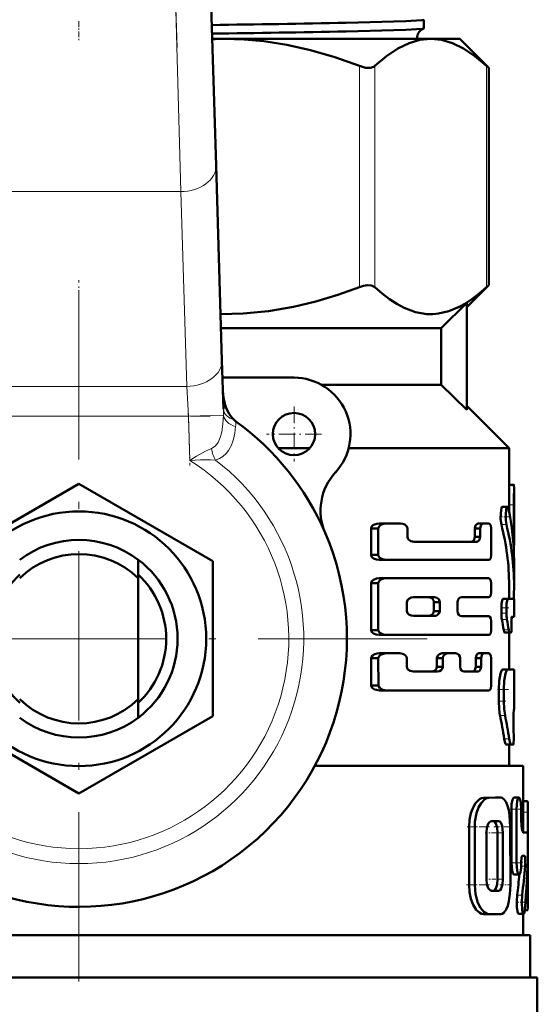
# Model space of a CAD drawing. Extents: x -1358 to 1757, y -1535 to 612.
# Tile 22 of 84: x 293 to 329, y -915 to -846. Entities that reach past the tile are written whole.
import ezdxf

# ---------------------------------------------------------------- set-up
doc = ezdxf.new("R2010")
doc.units = 0
doc.linetypes.add('DASHDOT', pattern=[18.5, 12, -3, 0.5, -3])

msp = doc.modelspace()

# ---------------------------------------------------------------- linework, layer by layer
at = {"color": 7, "linetype": 'DASHDOT', "lineweight": 18}
for p, q in [((303.754, -847.644), (301.049, -759.097)), ((296.791, -864.845), (296.791, -914.245)), ((321.491, -889.545), (272.091, -889.545))]:
    msp.add_line(p, q, dxfattribs=at)
at = {"color": 7, "lineweight": 18}
for p, q in [((304.012, -857.867), (303.526, -840.189)), ((316.69, -864.627), (316.69, -848.962)), ((317.773, -864.627), (317.773, -848.962)), ((325.698, -864.627), (325.698, -848.962)), ((304.012, -857.867), (289.57, -857.867)), ((304.434, -871.666), (304.012, -857.867)), ((289.148, -871.666), (304.434, -871.666)), ((304.553, -873.787), (304.434, -871.666)), ((304.553, -873.787), (289.029, -873.787)), ((304.553, -873.787), (307.041, -873.711)), ((304.648, -876.91), (304.553, -873.787)), ((327.284, -880.069), (327.634, -880.069)), ((326.744, -881.46), (327.1, -881.46)), ((327.562, -882.365), (327.634, -882.365)), ((326.744, -887.359), (327.1, -887.359)), ((326.744, -887.732), (327.1, -887.732)), ((326.779, -888.183), (327.135, -888.183)), ((326.907, -888.926), (327.262, -888.926)), ((327.291, -889.177), (327.305, -889.177)), ((326.837, -891.732), (327.192, -891.732)), ((326.555, -893.151), (326.914, -893.151)), ((326.555, -893.981), (326.914, -893.981)), ((326.645, -894.983), (327.003, -894.983)), ((326.943, -896.631), (327.297, -896.631)), ((325.48, -900.822), (325.864, -900.822)), ((326.326, -900.808), (326.698, -900.808)), ((328.291, -901.06), (328.595, -901.06)), ((327.453, -901.63), (327.812, -901.63)), ((328.291, -901.834), (328.627, -901.834)), ((324.453, -902.886), (324.851, -902.886)), ((326.478, -903.295), (326.849, -903.295)), ((327.452, -905.428), (327.812, -905.428)), ((328.144, -905.657), (328.431, -905.657)), ((324.454, -906.995), (324.852, -906.995)), ((326.479, -906.579), (326.85, -906.579)), ((326.174, -907.405), (326.549, -907.405)), ((327.859, -907.725), (328.214, -907.725)), ((328.463, -908.018), (328.627, -908.018))]:
    msp.add_line(p, q, dxfattribs=at)
at = {"color": 7, "lineweight": 50}
for p, q in [((306.025, -840.113), (306.511, -856.023)), ((321.25, -845.681), (321.25, -846.297)), ((306.237, -847.045), (307.123, -847.045)), ((307.123, -847.045), (321.736, -847.045)), ((321.736, -847.045), (323.791, -847.045)), ((323.791, -847.045), (325.851, -849.104)), ((325.698, -848.962), (325.851, -849.104)), ((325.851, -864.485), (325.851, -849.104)), ((306.511, -856.023), (306.933, -869.822)), ((325.851, -864.485), (324.291, -866.045)), ((325.851, -864.485), (325.698, -864.627)), ((322.481, -867.545), (324.291, -865.755)), ((324.291, -873.334), (324.291, -865.755)), ((306.863, -867.545), (322.481, -867.545)), ((322.481, -867.545), (322.481, -871.545)), ((306.933, -869.822), (307.038, -873.275)), ((312.041, -871.045), (306.97, -871.045)), ((313.977, -871.545), (322.481, -871.545)), ((322.481, -871.545), (324.291, -873.334)), ((324.291, -873.045), (327.291, -876.045)), ((310.923, -876.045), (313.159, -876.045)), ((315.914, -876.045), (327.291, -876.045)), ((327.291, -876.045), (327.291, -878.87)), ((287.291, -884.06), (296.791, -878.575)), ((296.791, -878.575), (306.291, -884.06)), ((327.291, -878.634), (327.631, -878.634)), ((327.291, -878.634), (327.308, -878.634)), ((327.641, -878.87), (327.641, -882.935)), ((326.821, -880.197), (327.177, -880.197)), ((327.284, -880.069), (327.284, -880.511)), ((327.634, -882.365), (327.634, -880.069)), ((318.016, -881.734), (317.504, -881.734)), ((317.504, -881.734), (317.504, -883.613)), ((318.016, -883.613), (318.016, -881.734)), ((318.587, -881.388), (318.089, -881.388)), ((318.587, -881.388), (319.589, -881.388)), ((320.084, -882.332), (320.084, -881.734)), ((325.236, -881.734), (324.856, -881.734)), ((324.856, -881.734), (324.856, -882.332)), ((325.463, -881.388), (325.086, -881.388)), ((325.236, -882.332), (325.236, -881.734)), ((325.463, -881.388), (325.835, -881.388)), ((326.028, -883.613), (326.028, -881.734)), ((325.236, -882.332), (324.856, -882.332)), ((320.555, -882.68), (324.996, -882.68)), ((327.607, -882.939), (327.641, -882.939)), ((327.641, -882.939), (327.641, -882.935)), ((300.991, -885.26), (300.991, -883.945)), ((318.016, -883.613), (317.504, -883.613)), ((318.587, -883.963), (318.089, -883.963)), ((318.587, -883.963), (325.835, -883.963)), ((306.291, -884.06), (306.291, -895.029)), ((327.641, -884.02), (327.641, -885.774)), ((300.991, -885.26), (300.991, -893.829)), ((318.587, -885.264), (318.089, -885.264)), ((318.587, -885.264), (325.835, -885.264)), ((318.016, -885.616), (317.504, -885.616)), ((317.504, -885.616), (317.504, -888.928)), ((318.016, -888.928), (318.016, -885.616)), ((326.028, -886.251), (326.028, -885.616)), ((327.291, -885.774), (327.291, -886.721)), ((320.51, -886.612), (321.99, -886.612)), ((323.935, -886.602), (325.835, -886.602)), ((326.859, -886.721), (327.214, -886.721)), ((327.214, -886.721), (327.641, -886.721)), ((327.641, -886.721), (327.641, -887.997)), ((320.036, -887.587), (320.036, -886.956)), ((322.374, -886.956), (321.951, -886.956)), ((321.951, -886.956), (321.951, -887.587)), ((322.374, -887.587), (322.374, -886.956)), ((323.627, -887.589), (323.627, -886.954)), ((326.744, -887.359), (326.744, -887.732)), ((327.1, -887.732), (327.1, -887.359)), ((320.51, -887.931), (321.99, -887.931)), ((322.374, -887.587), (321.951, -887.587)), ((323.935, -887.941), (325.835, -887.941)), ((327.477, -887.997), (327.641, -887.997)), ((326.028, -888.928), (326.028, -888.292)), ((327.456, -888.568), (327.453, -888.541)), ((318.016, -888.928), (317.504, -888.928)), ((318.587, -889.279), (318.089, -889.279)), ((318.587, -889.279), (325.835, -889.279)), ((326.976, -889.113), (327.33, -889.113)), ((327.291, -889.113), (327.291, -891.728)), ((327.305, -889.177), (327.291, -889.238)), ((327.305, -889.177), (327.318, -889.113)), ((327.33, -889.113), (327.43, -889.113)), ((318.019, -890.932), (317.507, -890.932)), ((317.518, -892.859), (317.507, -890.932)), ((318.029, -892.859), (318.019, -890.932)), ((318.59, -890.58), (318.092, -890.58)), ((318.59, -890.58), (319.539, -890.58)), ((320.036, -891.529), (320.036, -890.93)), ((322.594, -890.93), (322.174, -890.93)), ((322.174, -890.93), (322.174, -891.529)), ((322.95, -890.58), (322.536, -890.58)), ((322.594, -891.529), (322.594, -890.93)), ((322.95, -890.58), (323.498, -890.58)), ((323.812, -891.529), (323.812, -890.93)), ((325.305, -890.93), (324.926, -890.93)), ((324.926, -890.93), (324.926, -891.529)), ((325.528, -890.58), (325.152, -890.58)), ((325.305, -891.529), (325.305, -890.93)), ((325.528, -890.58), (325.835, -890.58)), ((326.028, -892.858), (326.028, -890.93)), ((322.594, -891.529), (322.174, -891.529)), ((325.305, -891.529), (324.926, -891.529)), ((320.51, -891.878), (322.221, -891.878)), ((324.111, -891.878), (325.069, -891.878)), ((327.291, -891.724), (327.641, -891.728)), ((327.641, -891.728), (327.641, -894.562)), ((318.029, -892.859), (317.518, -892.859)), ((318.6, -893.204), (318.102, -893.204)), ((318.6, -893.204), (325.835, -893.204)), ((326.555, -893.981), (326.555, -893.151)), ((326.914, -893.981), (326.914, -893.151)), ((300.991, -893.829), (300.991, -895.145)), ((296.791, -900.514), (287.291, -895.029)), ((306.291, -895.029), (296.791, -900.514)), ((327.641, -894.562), (327.627, -894.563)), ((327.61, -895.834), (327.607, -895.773)), ((327.079, -897.046), (327.431, -897.046)), ((327.291, -897.046), (327.291, -898.545)), ((327.584, -897.044), (327.431, -897.046)), ((313.524, -898.545), (328.291, -898.545)), ((328.291, -898.545), (328.291, -903.276)), ((326.326, -900.808), (325.48, -900.822)), ((326.698, -900.808), (325.864, -900.822)), ((326.328, -900.808), (326.701, -900.808)), ((327.635, -900.807), (327.993, -900.807)), ((328.291, -901.06), (328.576, -901.06)), ((328.576, -901.06), (328.595, -901.06)), ((327.453, -901.63), (327.453, -905.428)), ((327.812, -901.63), (327.812, -905.428)), ((328.15, -902.362), (328.15, -901.63)), ((328.627, -903.603), (328.627, -901.834)), ((326.547, -902.471), (326.045, -902.472)), ((324.454, -906.995), (324.453, -902.886)), ((324.852, -906.995), (324.851, -902.886)), ((325.677, -906.581), (325.677, -903.297)), ((326.479, -906.579), (326.479, -903.295)), ((326.85, -906.579), (326.85, -903.295)), ((327.378, -906.99), (327.377, -902.869)), ((328.299, -903.278), (328.599, -903.278)), ((328.627, -908.018), (328.627, -904.786)), ((328.15, -905.38), (328.15, -905.428)), ((328.228, -904.925), (328.387, -904.925)), ((327.635, -906.252), (327.992, -906.252)), ((326.174, -907.405), (326.03, -907.405)), ((326.549, -907.405), (326.047, -907.406)), ((325.482, -909.057), (325.865, -909.057)), ((326.703, -909.055), (325.866, -909.057)), ((327.962, -909.043), (328.316, -909.043)), ((328.291, -909.043), (328.291, -910.545)), ((328.396, -908.79), (328.595, -908.79)), ((264.791, -910.545), (328.791, -910.545)), ((328.791, -910.545), (328.791, -913.545)), ((264.291, -913.545), (296.791, -913.545)), ((296.791, -913.545), (329.291, -913.545)), ((329.291, -913.545), (329.291, -916.658))]:
    msp.add_line(p, q, dxfattribs=at)
at = {"color": 7, "linetype": 'DASHDOT', "lineweight": 18, "ltscale": 0.034837}
msp.add_line((296.791, -845.785), (296.791, -847.178), dxfattribs=at)
at = {"color": 7, "linetype": 'DASHDOT', "lineweight": 18, "ltscale": 0.09317}
msp.add_line((296.791, -867.855), (296.791, -864.128), dxfattribs=at)
at = {"color": 7, "linetype": 'DASHDOT', "lineweight": 18, "ltscale": 0.097409}
msp.add_line((304.541, -873.387), (304.66, -877.281), dxfattribs=at)
at = {"color": 7, "linetype": 'DASHDOT', "lineweight": 18, "ltscale": 0.097499}
msp.add_line((312.041, -873.095), (312.041, -876.995), dxfattribs=at)
at = {"color": 7, "linetype": 'DASHDOT', "lineweight": 18, "ltscale": 0.465709}
msp.add_line((287.477, -873.787), (306.105, -873.787), dxfattribs=at)
at = {"color": 7, "linetype": 'DASHDOT', "lineweight": 18, "ltscale": 0.097501}
msp.add_line((313.991, -875.045), (310.091, -875.045), dxfattribs=at)
at = {"color": 7, "linetype": 'DASHDOT', "lineweight": 18, "ltscale": 0.000517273}
msp.add_line((327.289, -879.208), (327.31, -879.208), dxfattribs=at)
at = {"color": 7, "linetype": 'DASHDOT', "lineweight": 18, "ltscale": 0.010733}
msp.add_line((327.248, -880.069), (327.678, -880.069), dxfattribs=at)
at = {"color": 7, "linetype": 'DASHDOT', "lineweight": 18, "ltscale": 0.017413}
msp.add_line((326.609, -880.898), (327.306, -880.898), dxfattribs=at)
at = {"color": 7, "linetype": 'DASHDOT', "lineweight": 18, "ltscale": 0.002367}
msp.add_line((327.554, -882.365), (327.649, -882.365), dxfattribs=at)
at = {"color": 7, "linetype": 'DASHDOT', "lineweight": 18, "ltscale": 0.014499}
msp.add_line((326.682, -887.359), (327.262, -887.359), dxfattribs=at)
at = {"color": 7, "linetype": 'DASHDOT', "lineweight": 18, "ltscale": 0.011736}
msp.add_line((326.704, -887.732), (327.174, -887.732), dxfattribs=at)
at = {"color": 7, "linetype": 'DASHDOT', "lineweight": 18, "ltscale": 0.001123}
msp.add_line((327.426, -888.794), (327.471, -888.794), dxfattribs=at)
at = {"color": 7, "linetype": 'DASHDOT', "lineweight": 18, "ltscale": 0.001088}
msp.add_line((327.48, -888.316), (327.437, -888.316), dxfattribs=at)
at = {"color": 7, "linetype": 'DASHDOT', "lineweight": 18, "ltscale": 0.020023}
msp.add_line((326.458, -893.15), (327.259, -893.15), dxfattribs=at)
at = {"color": 7, "linetype": 'DASHDOT', "lineweight": 18, "ltscale": 0.014108}
msp.add_line((326.486, -893.98), (327.05, -893.98), dxfattribs=at)
at = {"color": 7, "linetype": 'DASHDOT', "lineweight": 18, "ltscale": 0.000959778}
msp.add_line((327.63, -895.272), (327.591, -895.272), dxfattribs=at)
at = {"color": 7, "linetype": 'DASHDOT', "lineweight": 18, "ltscale": 0.001202}
msp.add_line((327.58, -896.336), (327.628, -896.336), dxfattribs=at)
at = {"color": 7, "linetype": 'DASHDOT', "lineweight": 18, "ltscale": 0.021974}
msp.add_line((327.361, -901.63), (328.24, -901.63), dxfattribs=at)
at = {"color": 7, "linetype": 'DASHDOT', "lineweight": 18, "ltscale": 0.010201}
msp.add_line((328.257, -901.833), (328.665, -901.833), dxfattribs=at)
at = {"color": 7, "linetype": 'DASHDOT', "lineweight": 18, "ltscale": 0.005054}
msp.add_line((328.316, -902.362), (328.114, -902.362), dxfattribs=at)
at = {"color": 7, "linetype": 'DASHDOT', "lineweight": 18, "ltscale": 0.042322}
msp.add_line((324.312, -902.885), (326.005, -902.885), dxfattribs=at)
at = {"color": 7, "linetype": 'DASHDOT', "lineweight": 18, "ltscale": 0.012238}
msp.add_line((325.597, -903.297), (326.086, -903.297), dxfattribs=at)
at = {"color": 7, "linetype": 'DASHDOT', "lineweight": 18, "ltscale": 0.020308}
msp.add_line((326.12, -903.296), (326.932, -903.296), dxfattribs=at)
at = {"color": 7, "linetype": 'DASHDOT', "lineweight": 18, "ltscale": 0.033037}
msp.add_line((326.215, -902.87), (327.537, -902.87), dxfattribs=at)
at = {"color": 7, "linetype": 'DASHDOT', "lineweight": 18, "ltscale": 0.001048}
msp.add_line((328.595, -904.193), (328.637, -904.193), dxfattribs=at)
at = {"color": 7, "linetype": 'DASHDOT', "lineweight": 18, "ltscale": 0.022171}
msp.add_line((327.352, -905.428), (328.239, -905.428), dxfattribs=at)
at = {"color": 7, "linetype": 'DASHDOT', "lineweight": 18, "ltscale": 0.009312}
msp.add_line((328.48, -905.382), (328.107, -905.382), dxfattribs=at)
at = {"color": 7, "linetype": 'DASHDOT', "lineweight": 18, "ltscale": 0.043356}
msp.add_line((324.277, -906.994), (326.011, -906.994), dxfattribs=at)
at = {"color": 7, "linetype": 'DASHDOT', "lineweight": 18, "ltscale": 0.01142}
msp.add_line((325.628, -906.581), (326.085, -906.581), dxfattribs=at)
at = {"color": 7, "linetype": 'DASHDOT', "lineweight": 18, "ltscale": 0.02124}
msp.add_line((326.103, -906.58), (326.953, -906.58), dxfattribs=at)
at = {"color": 7, "linetype": 'DASHDOT', "lineweight": 18, "ltscale": 0.020262}
msp.add_line((326.636, -906.992), (327.446, -906.992), dxfattribs=at)
at = {"color": 7, "linetype": 'DASHDOT', "lineweight": 18, "ltscale": 0.017355}
msp.add_line((327.767, -908.219), (328.461, -908.219), dxfattribs=at)
at = {"color": 7, "linetype": 'DASHDOT', "lineweight": 18, "ltscale": 0.007133}
msp.add_line((328.372, -908.017), (328.657, -908.017), dxfattribs=at)
at = {"color": 7, "lineweight": 50}
for points in [[(321.25, -845.681), (321.25, -845.683), (321.249, -845.685), (321.245, -845.688), (321.234, -845.693), (321.104, -845.716), (319.961, -845.786), (315.745, -845.901)], [(321.237, -846.308), (321.146, -846.327), (320.714, -846.364), (319.962, -846.401), (315.745, -846.514)], [(316.69, -848.962), (314.929, -848.335), (313.214, -847.838), (311.539, -847.464), (309.891, -847.21), (308.504, -847.086), (307.123, -847.045)], [(321.736, -847.045), (320.97, -847.119), (320.197, -847.342), (319.411, -847.719), (318.606, -848.256), (317.773, -848.962)], [(325.698, -848.962), (324.866, -848.256), (324.06, -847.719), (323.274, -847.342), (322.502, -847.119), (321.736, -847.045)], [(316.69, -848.962), (317.1, -849.081), (317.443, -849.099), (317.707, -849.013), (317.773, -848.962)], [(306.833, -866.543), (308.447, -866.507), (310.234, -866.335), (312.006, -866.032), (313.589, -865.652), (315.152, -865.181), (316.69, -864.627)], [(317.773, -864.627), (317.543, -864.508), (317.225, -864.49), (316.963, -864.538), (316.69, -864.627)], [(317.773, -864.627), (318.292, -865.085), (318.818, -865.489), (319.326, -865.82), (319.839, -866.094), (320.649, -866.396), (321.058, -866.487), (321.468, -866.536), (321.876, -866.542), (322.284, -866.507), (323.024, -866.335), (323.758, -866.032), (324.208, -865.783), (324.653, -865.489), (325.179, -865.085), (325.698, -864.627)], [(307, -872.011), (307.04, -872.457), (307.134, -872.895), (307.266, -873.267), (307.446, -873.618), (307.612, -873.852), (307.812, -874.059)], [(327.631, -878.634), (327.632, -878.635), (327.633, -878.637), (327.634, -878.641), (327.636, -878.655), (327.641, -878.87)], [(326.821, -880.197), (326.813, -880.198), (326.798, -880.209), (326.782, -880.231), (326.753, -880.304), (326.698, -880.643), (326.692, -881.054), (326.744, -881.46)], [(327.177, -880.197), (327.166, -880.199), (327.146, -880.218), (327.126, -880.255), (327.091, -880.374), (327.048, -880.751), (327.056, -881.168), (327.1, -881.46)], [(327.248, -880.337), (327.208, -880.22), (327.192, -880.203), (327.177, -880.197)], [(318.089, -881.388), (317.913, -881.405), (317.743, -881.457), (317.615, -881.534), (317.52, -881.657), (317.504, -881.734)], [(318.587, -881.388), (318.414, -881.406), (318.247, -881.458), (318.151, -881.512), (318.07, -881.59), (318.016, -881.734)], [(320.084, -881.734), (320.043, -881.595), (319.894, -881.46), (319.746, -881.406), (319.589, -881.388)], [(325.086, -881.388), (324.992, -881.42), (324.909, -881.514), (324.856, -881.734)], [(325.463, -881.388), (325.37, -881.42), (325.289, -881.514), (325.236, -881.734)], [(326.028, -881.734), (325.986, -881.515), (325.907, -881.413), (325.835, -881.388)], [(320.555, -882.68), (320.32, -882.632), (320.163, -882.523), (320.107, -882.436), (320.084, -882.332)], [(324.856, -882.332), (324.822, -882.51), (324.759, -882.611), (324.678, -882.667), (324.613, -882.68)], [(325.236, -882.332), (325.203, -882.51), (325.141, -882.611), (325.061, -882.667), (324.996, -882.68)], [(318.089, -883.963), (317.878, -883.938), (317.673, -883.857), (317.559, -883.758), (317.504, -883.613)], [(318.016, -883.613), (318.031, -883.69), (318.121, -883.813), (318.313, -883.918), (318.587, -883.963)], [(325.835, -883.963), (325.891, -883.948), (325.926, -883.923), (325.985, -883.836), (326.028, -883.613)], [(318.089, -885.264), (317.878, -885.29), (317.674, -885.37), (317.558, -885.471), (317.504, -885.616)], [(318.587, -885.264), (318.381, -885.29), (318.18, -885.371), (318.068, -885.472), (318.016, -885.616)], [(326.028, -885.616), (326.003, -885.44), (325.933, -885.312), (325.888, -885.278), (325.835, -885.264)], [(320.51, -886.612), (320.343, -886.636), (320.182, -886.71), (320.086, -886.805), (320.036, -886.956)], [(321.951, -886.956), (321.921, -886.825), (321.852, -886.726), (321.761, -886.66), (321.56, -886.612)], [(322.374, -886.956), (322.363, -886.876), (322.3, -886.752), (322.174, -886.654), (321.99, -886.612)], [(323.627, -886.954), (323.648, -886.828), (323.718, -886.706), (323.815, -886.632), (323.935, -886.602)], [(325.835, -886.602), (325.891, -886.587), (325.926, -886.562), (325.985, -886.474), (326.028, -886.251)], [(326.859, -886.721), (326.852, -886.723), (326.837, -886.735), (326.822, -886.758), (326.795, -886.834), (326.757, -887.071), (326.744, -887.359)], [(327.214, -886.721), (327.207, -886.723), (327.192, -886.735), (327.177, -886.758), (327.151, -886.834), (327.113, -887.071), (327.1, -887.359)], [(320.036, -887.587), (320.088, -887.741), (320.185, -887.836), (320.344, -887.908), (320.51, -887.931)], [(321.56, -887.931), (321.689, -887.912), (321.809, -887.853), (321.921, -887.717), (321.951, -887.587)], [(321.99, -887.931), (322.108, -887.914), (322.22, -887.863), (322.336, -887.735), (322.374, -887.587)], [(323.935, -887.941), (323.832, -887.919), (323.737, -887.857), (323.659, -887.743), (323.627, -887.589)], [(326.028, -888.292), (326.003, -888.117), (325.933, -887.989), (325.888, -887.955), (325.835, -887.941)], [(327.453, -888.541), (327.455, -888.073), (327.466, -888.013), (327.471, -888.002), (327.473, -887.999), (327.475, -887.997), (327.477, -887.997)], [(327.43, -889.113), (327.433, -889.112), (327.435, -889.11), (327.438, -889.105), (327.443, -889.09), (327.452, -889.045), (327.466, -888.812), (327.456, -888.568)], [(318.089, -889.279), (317.877, -889.253), (317.673, -889.172), (317.558, -889.073), (317.504, -888.928)], [(318.016, -888.928), (318.031, -889.004), (318.12, -889.128), (318.244, -889.206), (318.38, -889.253), (318.587, -889.279)], [(325.835, -889.279), (325.891, -889.264), (325.926, -889.239), (325.985, -889.151), (326.028, -888.928)], [(326.907, -888.926), (326.942, -889.07), (326.962, -889.105), (326.971, -889.112), (326.976, -889.113)], [(327.262, -888.926), (327.296, -889.069), (327.316, -889.105), (327.325, -889.112), (327.33, -889.113)], [(318.092, -890.58), (317.926, -890.596), (317.763, -890.643), (317.615, -890.73), (317.523, -890.854), (317.507, -890.932)], [(318.59, -890.58), (318.382, -890.606), (318.182, -890.687), (318.071, -890.788), (318.019, -890.932)], [(320.036, -890.93), (320.012, -890.823), (319.952, -890.734), (319.846, -890.654), (319.725, -890.606), (319.539, -890.58)], [(322.536, -890.58), (322.35, -890.632), (322.246, -890.723), (322.182, -890.862), (322.174, -890.93)], [(323.812, -890.93), (323.79, -890.802), (323.72, -890.681), (323.622, -890.609), (323.498, -890.58)], [(325.152, -890.58), (325.059, -890.613), (324.978, -890.708), (324.926, -890.93)], [(325.528, -890.58), (325.437, -890.612), (325.358, -890.706), (325.305, -890.93)], [(326.028, -890.93), (326.003, -890.754), (325.933, -890.627), (325.888, -890.594), (325.835, -890.58)], [(320.51, -891.878), (320.274, -891.83), (320.117, -891.722), (320.06, -891.635), (320.036, -891.529)], [(322.174, -891.529), (322.146, -891.661), (322.08, -891.761), (321.991, -891.828), (321.795, -891.878)], [(322.594, -891.529), (322.567, -891.659), (322.481, -891.78), (322.366, -891.85), (322.221, -891.878)], [(324.111, -891.878), (324.011, -891.856), (323.919, -891.795), (323.843, -891.682), (323.812, -891.529)], [(324.926, -891.529), (324.893, -891.707), (324.831, -891.809), (324.751, -891.864), (324.686, -891.878)], [(325.305, -891.529), (325.272, -891.707), (325.211, -891.808), (325.132, -891.864), (325.069, -891.878)], [(326.837, -891.732), (326.819, -891.736), (326.782, -891.766), (326.745, -891.824), (326.677, -892.012), (326.586, -892.531), (326.555, -893.151)], [(327.192, -891.732), (327.174, -891.736), (327.138, -891.766), (327.102, -891.824), (327.034, -892.013), (326.945, -892.531), (326.914, -893.151)], [(318.102, -893.204), (317.892, -893.179), (317.754, -893.134), (317.59, -893.022), (317.534, -892.936), (317.518, -892.859)], [(318.029, -892.859), (318.045, -892.936), (318.136, -893.057), (318.328, -893.16), (318.6, -893.204)], [(325.835, -893.204), (325.89, -893.189), (325.942, -893.147), (325.985, -893.079), (326.028, -892.858)], [(326.555, -893.981), (326.578, -894.513), (326.645, -894.983)], [(326.914, -893.981), (326.937, -894.513), (327.003, -894.983)], [(327.607, -895.773), (327.604, -894.861), (327.622, -894.581), (327.625, -894.565), (327.626, -894.564), (327.627, -894.563)], [(327.584, -897.044), (327.586, -897.043), (327.588, -897.04), (327.592, -897.031), (327.604, -896.934), (327.615, -896.685), (327.61, -895.834)], [(326.943, -896.631), (327.014, -896.95), (327.053, -897.029), (327.07, -897.044), (327.079, -897.046)], [(327.297, -896.631), (327.367, -896.95), (327.406, -897.03), (327.423, -897.044), (327.431, -897.046)], [(325.48, -900.822), (325.336, -900.846), (325.191, -900.917), (324.918, -901.19), (324.732, -901.512), (324.587, -901.903), (324.489, -902.37), (324.453, -902.886)], [(325.864, -900.822), (325.721, -900.846), (325.579, -900.917), (325.309, -901.19), (325.125, -901.513), (324.983, -901.904), (324.868, -902.529), (324.851, -902.886)], [(327.377, -902.869), (327.33, -902.07), (327.27, -901.703), (327.184, -901.377), (327.077, -901.118), (326.948, -900.929), (326.8, -900.826), (326.698, -900.808)], [(327.635, -900.807), (327.623, -900.809), (327.598, -900.826), (327.574, -900.859), (327.529, -900.969), (327.472, -901.27), (327.453, -901.63)], [(327.993, -900.807), (327.983, -900.808), (327.965, -900.818), (327.946, -900.837), (327.911, -900.903), (327.864, -901.066), (327.812, -901.63)], [(328.15, -901.63), (328.122, -901.15), (328.086, -900.958), (328.035, -900.834), (328.015, -900.814), (327.993, -900.807)], [(328.595, -901.06), (328.598, -901.062), (328.6, -901.064), (328.603, -901.074), (328.615, -901.177), (328.627, -901.834)], [(326.045, -902.472), (325.973, -902.489), (325.903, -902.539), (325.839, -902.619), (325.72, -902.915), (325.677, -903.297)], [(326.478, -903.295), (326.447, -902.929), (326.356, -902.63), (326.287, -902.528), (326.249, -902.495), (326.187, -902.472)], [(326.849, -903.295), (326.834, -903.035), (326.79, -902.797), (326.696, -902.573), (326.636, -902.505), (326.547, -902.471)], [(328.299, -903.278), (328.291, -903.276), (328.274, -903.263), (328.258, -903.237), (328.227, -903.152), (328.17, -902.803), (328.15, -902.362)], [(328.628, -904.742), (328.63, -903.779), (328.619, -903.395), (328.608, -903.296), (328.604, -903.283), (328.602, -903.28), (328.6, -903.278), (328.599, -903.278)], [(327.452, -905.428), (327.501, -905.975), (327.558, -906.168), (327.591, -906.225), (327.608, -906.242), (327.635, -906.252)], [(327.812, -905.428), (327.86, -905.975), (327.916, -906.168), (327.949, -906.225), (327.966, -906.242), (327.992, -906.252)], [(327.992, -906.252), (328.004, -906.25), (328.028, -906.233), (328.05, -906.199), (328.088, -906.091), (328.135, -905.79), (328.15, -905.428)], [(328.15, -905.38), (328.17, -905.079), (328.194, -904.971), (328.209, -904.94), (328.216, -904.93), (328.224, -904.925), (328.228, -904.925)], [(328.387, -904.925), (328.391, -904.926), (328.394, -904.928), (328.4, -904.936), (328.407, -904.955), (328.421, -905.017), (328.44, -905.269), (328.431, -905.657)], [(324.454, -906.995), (324.489, -907.5), (324.588, -907.976), (324.752, -908.406), (324.964, -908.748), (325.209, -908.972), (325.345, -909.035), (325.482, -909.057)], [(324.852, -906.995), (324.911, -907.657), (325.078, -908.253), (325.266, -908.624), (325.493, -908.894), (325.739, -909.038), (325.866, -909.057)], [(325.677, -906.581), (325.723, -906.971), (325.815, -907.218), (325.944, -907.372), (326.047, -907.406)], [(326.174, -907.405), (326.238, -907.387), (326.279, -907.357), (326.352, -907.256), (326.447, -906.954), (326.479, -906.579)], [(326.549, -907.405), (326.612, -907.387), (326.653, -907.357), (326.725, -907.256), (326.819, -906.954), (326.85, -906.579)], [(326.703, -909.055), (326.808, -909.034), (326.907, -908.973), (327.082, -908.738), (327.191, -908.468), (327.275, -908.138), (327.347, -907.647), (327.378, -906.99)], [(327.859, -907.725), (327.831, -908.153), (327.847, -908.597), (327.911, -908.971), (327.936, -909.024), (327.949, -909.039), (327.962, -909.043)], [(328.214, -907.725), (328.186, -908.243), (328.219, -908.752), (328.265, -908.97), (328.292, -909.027), (328.308, -909.041), (328.316, -909.043)], [(328.627, -908.018), (328.619, -908.583), (328.606, -908.756), (328.602, -908.78), (328.599, -908.786), (328.597, -908.789), (328.596, -908.79), (328.595, -908.79)], [(328.316, -909.043), (328.323, -909.042), (328.337, -909.029), (328.351, -909.004), (328.375, -908.919), (328.404, -908.714)]]:
    msp.add_lwpolyline(points, dxfattribs=at)
at = {"color": 7, "lineweight": 18}
for points in [[(306.187, -876.074), (306.452, -875.901), (306.656, -875.631), (306.811, -875.284), (306.917, -874.898), (307.005, -874.329), (307.041, -873.711)], [(307.903, -874.518), (307.85, -874.97), (307.753, -875.408), (307.606, -875.822), (307.397, -876.203), (307.219, -876.429), (307.006, -876.624), (306.758, -876.779), (306.48, -876.888)], [(304.648, -876.91), (305.136, -876.608), (305.766, -876.262), (306.187, -876.074)], [(306.48, -876.888), (306.131, -876.874), (305.403, -876.88), (304.648, -876.91)]]:
    msp.add_lwpolyline(points, dxfattribs=at)
at = {"color": 7, "lineweight": 50}
for centre, radius in [((312.041, -875.045), 1.5), ((296.791, -889.545), 9.025)]:
    msp.add_circle(centre, radius, dxfattribs=at)
for centre, radius, start, end in [((285.534, 707.571), 1553.766, 270.762349, 271.114117), ((321.511, -846.993), 0.739, 111.80375, 172.97369), ((321.234, -846.29), 0.0181, 277.78616, 334.41925), ((285.621, 724.286), 1571.09, 270.751455, 271.098647), ((321.518, -846.997), 0.746, 172.79771, 183.69087), ((307.124, -870.112), 23.067, 90.00062, 92.20184), ((312.041, -875.045), 4, 317.33434, 90), ((308.772, -872.964), 1.456, 228.7463, 234.09005), ((296.791, -889.545), 19, 23.24767, 54.15282), ((317.924, -880.466), 4, 137.33434, 203.24766), ((447.006, -880.242), 119.722, 179.34356, 179.91754), ((448.974, -880.244), 121.34, 179.351, 179.91752), ((310.137, -884.028), 17.504, 0.02717, 12.17292), ((309.926, -885.787), 17.365, 0.04463, 14.43125), ((310.081, -885.787), 17.56, 0.042, 14.26665), ((296.791, -889.545), 19, 161.68764, 23.24767), ((296.791, -889.545), 7, 53.1301, 126.8699), ((350.376, -882.4), 22.742, 179.91199, 181.35821), ((296.791, -889.545), 6, 45.573, 134.427), ((296.791, -889.545), 7, 306.8699, 53.1301), ((296.791, -889.545), 6.188, 132.74385, 227.25615), ((296.791, -889.545), 6.188, 312.74385, 47.25615), ((310.278, -885.774), 17.363, 356.87211, 359.99853), ((329.366, -887.76), 2.622, 179.40269, 189.30047), ((329.756, -887.76), 2.656, 179.41634, 189.18486), ((310.067, -885.753), 17.575, 351.37093, 352.66655), ((296.791, -893.749), 30.5, 9.09853, 10.51404), ((296.791, -893.749), 30.85, 8.99444, 10.39343), ((322.949, -890.937), 0.356, 89.95451, 178.83212), ((326.895, -870.91), 20.822, 269.8396, 271.08925), ((327.248, -871.584), 20.149, 269.84186, 271.11839), ((296.791, -889.545), 6, 225.573, 314.427), ((296.791, -889.545), 7, 233.1301, 306.8699), ((296.888, -901.216), 30.403, 8.67277, 11.83041), ((296.889, -901.216), 30.752, 8.57363, 11.6943), ((272.24, -903.546), 56.401, 354.74291, 358.78504), ((273.086, -900.852), 55.203, 352.8472, 354.4033), ((272.736, -900.843), 55.903, 352.92798, 355.05959)]:
    msp.add_arc(centre, radius, start, end, dxfattribs=at)
at = {"color": 7, "lineweight": 18}
for centre, radius, start, end in [((297.835, -873.544), 9.207, 358.96019, 1.67428), ((302.303, -874.107), 5.615, 355.80224, 359.63145), ((308.502, -875.702), 2.345, 189.12701, 210.37971), ((296.791, -889.545), 15.939, 127.43427, 52.56572), ((296.791, -889.545), 14.879, 121.87624, 58.12376)]:
    msp.add_arc(centre, radius, start, end, dxfattribs=at)
for centre, major_axis, ratio, start_param, end_param in [((304.012, -856.099), (2.499, 0.076), 0.706942, 4.690793, 6.283185), ((304.434, -869.898), (-2.499, -0.076), 0.706942, 1.549201, 3.141593), ((308.538, -873.229), (1.499, 0.046), 0.621499, 3.141593, 4.188117), ((308.534, -873.666), (1.498, -0.071), 0.63921, 3.262857, 4.308338)]:
    msp.add_ellipse(centre, major_axis=major_axis, ratio=ratio, start_param=start_param, end_param=end_param, dxfattribs=at)

doc.saveas('drawing.dxf')
